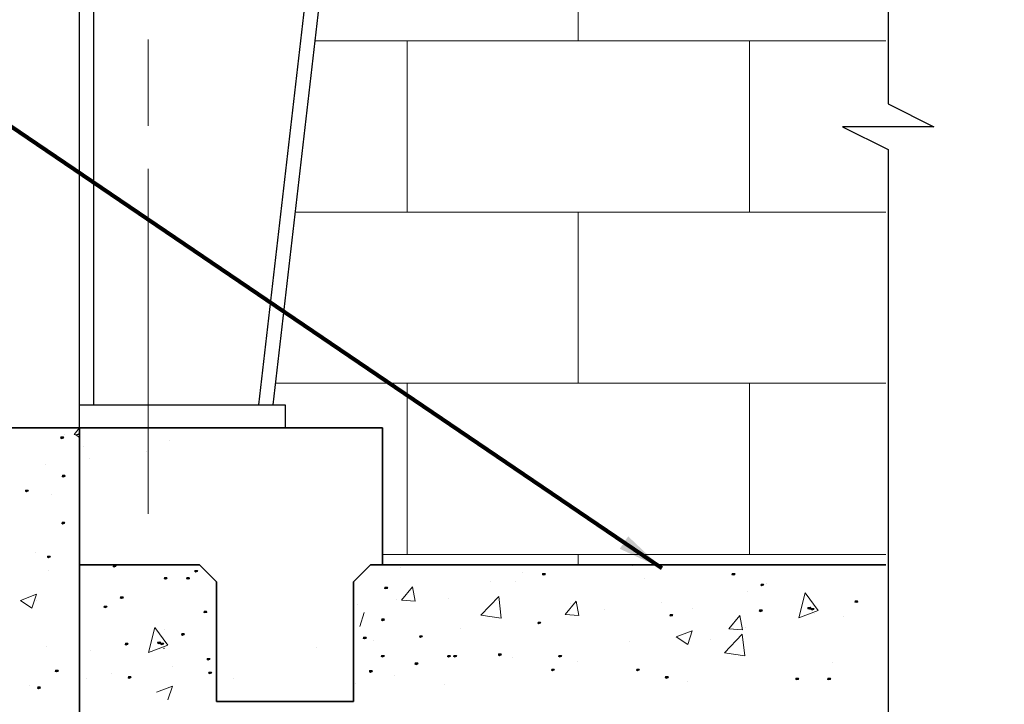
# Model space of a CAD drawing. Extents: x 155 to 606, y 184 to 461.
# Tile 3 of 28: x 202 to 245, y 207 to 237. Entities that reach past the tile are written whole.
import ezdxf

# ---------------------------------------------------------------- set-up
doc = ezdxf.new("R2010")
doc.units = 0
doc.header["$LTSCALE"] = 0.63
doc.header["$MEASUREMENT"] = 0
doc.linetypes.add('od37a204$0$ACAD_ISO08W100', pattern=[36, 24, -3, 6, -3])
doc.linetypes.add('od37a204$0$ACAD_ISO09W100', pattern=[45, 24, -3, 6, -3, 6, -3])
for name, color, linetype, lineweight in [('od37a204$0$A-Anno-Patt', 152, 'Continuous', 18), ('od37a204$0$A-Anno-Text', 53, 'Continuous', 25), ('od37a204$0$S-Anno-Brkl', 3, 'Continuous', 25), ('od37a204$0$S-Sect-Cntr', 5, 'od37a204$0$ACAD_ISO08W100', 18), ('od37a204$0$S-Sect-Conc', 6, 'Continuous', 35), ('od37a204$0$S-Sect-Stls', 3, 'Continuous', 25)]:
    doc.layers.add(name, color=color, linetype=linetype, lineweight=lineweight)
doc.styles.add('od37a204$0$NOTES', font='romans.shx')
doc.dimstyles.new('od37a204$0$EARCH', dxfattribs={"dimtxt": 0.125, "dimasz": 0.125, "dimexe": 0.0625, "dimexo": 0.0625, "dimgap": 0.0625, "dimtad": 1, "dimdec": 4, "dimzin": 3, "dimdsep": 46, "dimlunit": 4, "dimtxsty": 'od37a204$0$NOTES', "dimcen": 0, "dimclrd": 256, "dimclre": 256, "dimadec": 0, "dimazin": 0, "dimtfac": 0.75, "dimtdec": 4, "dimtmove": 1, "dimatfit": 3, "dimfxl": 0, "dimfrac": 1, "dimtolj": 1, "dimtzin": 3, "dimlwd": 18, "dimlwe": 18, "dimarcsym": 0})

msp = doc.modelspace()

# ---------------------------------------------------------------- hatches: boundary and pattern name
at = {"layer": 'od37a204$0$S-Sect-Conc'}
h = msp.add_hatch(dxfattribs=at)
h.set_pattern_fill('AR-CONC', color=256, scale=10, style=0)
h.set_pattern_definition([(50, (65.22, 33.347), (71.726, -6.275), [7.5, -82.5]), (355, (65.22, 33.35), (-13.875, 75.22), [6, -66]), (100.45, (71.2, 32.824), (57.85, 68.944), [6.374, -70.114]), (46.184, (65.22, 53.35), (106.724, -16.552), [11.25, -123.75]), (96.636, (74.11, 51.97), (93.466, 97.41), [9.56, -105.17]), (351.184, (65.22, 53.35), (93.466, 97.41), [9, -99]), (21, (75.22, 48.347), (59.69, -40.262), [7.5, -82.5]), (326, (75.22, 48.35), (24.332, 72.515), [6, -66]), (71.45, (80.194, 44.99), (84.022, 32.253), [6.374, -70.114]), (37.5, (65.22, 33.347), (1.216, 33.2894), [0, -65.2, 0, -67, 0, -66.25]), (7.5, (65.22, 33.347), (26.307, 39.441), [0, -38.2, 0, -63.7, 0, -25.25]), (327.5, (42.92, 33.347), (53.3822, -2.2555), [0, -25, 0, -78, 0, -103.5]), (317.5, (32.92, 33.347), (58.319, 10.0105), [0, -32.5, 0, -51.8, 0, -73.5])])
h.paths.add_polyline_path([(244.95767, 206.89424), (204.44004, 212.89424), (204.44004, 200.89424), (244.95767, 200.89424)], flags=16)
h.paths.add_polyline_path([(204.44004, 212.89424), (196.44004, 212.89424), (196.44004, 186.30586), (199.54579, 186.30586), (200.23817, 187.50499), (200.05442, 185.10824), (200.74579, 186.30586), (204.44004, 186.30586)], flags=16)

# ---------------------------------------------------------------- linework, layer by layer
at = {"layer": 'od37a204$0$A-Anno-Patt'}
for p, q in [((226.28729, 235.84674), (226.28729, 243.34674)), ((214.74781, 235.84674), (239.76186, 235.84674)), ((218.78729, 228.34674), (218.78729, 235.84674)), ((233.78729, 228.34674), (233.78729, 235.84674)), ((213.88385, 228.34674), (239.76186, 228.34674)), ((226.28729, 220.84674), (226.28729, 228.34674)), ((213.01989, 220.84674), (239.76186, 220.84674)), ((218.78729, 213.34674), (218.78729, 220.84674)), ((233.78729, 213.34674), (233.78729, 220.84674)), ((204.19959, 218.60114), (204.44004, 218.88769)), ((204.44004, 218.88769), (204.44553, 218.89424)), ((203.79904, 218.59402), (203.79904, 218.59402)), ((204.19959, 218.60114), (204.44004, 218.5801)), ((204.27704, 218.58049), (204.44004, 218.64305)), ((204.27704, 218.58049), (204.44004, 218.47054)), ((208.3714, 218.33004), (208.3714, 218.33004)), ((204.60269, 218.09501), (204.60269, 218.09501)), ((204.85315, 217.53723), (204.85315, 217.53723)), ((207.35655, 217.86681), (207.35655, 217.86681)), ((202.95241, 217.29563), (202.95241, 217.29563)), ((203.2104, 215.95141), (203.2104, 215.95141)), ((202.49421, 213.43826), (202.49421, 213.43826)), ((217.71679, 213.34674), (239.76186, 213.34674)), ((226.28729, 212.89424), (226.28729, 213.34674)), ((218.50888, 212.76162), (218.50888, 212.76162)), ((228.67474, 212.84145), (228.67474, 212.84145)), ((203.0888, 212.62247), (203.0888, 212.62247)), ((223.84711, 212.53607), (223.84711, 212.53607)), ((229.18533, 212.31052), (229.18533, 212.31052)), ((218.5448, 211.34609), (219.02689, 211.92063)), ((219.14265, 211.29367), (219.02703, 211.9205)), ((222.43128, 212.13647), (222.43128, 212.13647)), ((223.54037, 212.13735), (223.54037, 212.13735)), ((234.52356, 212.08497), (234.52356, 212.08497)), ((201.84389, 211.32898), (202.54408, 211.59776)), ((202.34145, 210.99335), (202.54421, 211.59764)), ((220.61736, 211.41837), (220.61736, 211.41837)), ((222.02644, 210.68809), (222.80533, 211.49985)), ((222.91595, 210.55002), (222.80546, 211.49972)), ((233.72562, 211.74059), (233.72562, 211.74059)), ((235.95825, 210.56735), (236.2269, 211.6598)), ((236.79761, 210.89253), (236.22709, 211.65975)), ((201.84389, 211.32898), (202.34131, 210.99347)), ((202.53954, 211.32899), (202.53954, 211.32899)), ((216.59942, 211.13542), (216.59942, 211.13542)), ((218.3465, 211.38758), (218.3465, 211.38758)), ((218.5448, 211.34609), (219.14251, 211.2938)), ((225.7174, 210.71857), (226.19949, 211.29311)), ((225.95559, 211.19282), (225.95559, 211.19282)), ((226.31525, 210.66614), (226.19963, 211.29297)), ((229.9383, 211.24198), (229.9383, 211.24198)), ((216.71274, 210.19246), (216.91551, 210.79676)), ((222.02644, 210.68809), (222.91581, 210.55015)), ((225.7174, 210.71857), (226.31512, 210.66628)), ((227.4349, 210.9124), (227.4349, 210.9124)), ((231.29381, 210.96727), (231.29381, 210.96727)), ((232.89, 210.09105), (233.37209, 210.66559)), ((233.48785, 210.03862), (233.37223, 210.66544)), ((235.95825, 210.56735), (236.79743, 210.89258)), ((236.63204, 210.74172), (236.63204, 210.74172)), ((237.9141, 210.63901), (237.9141, 210.63901)), ((207.4655, 209.04893), (207.73415, 210.14138)), ((208.30487, 209.37411), (207.73434, 210.14133)), ((233.60421, 210.1527), (233.60421, 210.1527)), ((208.16107, 210.04329), (208.16107, 210.04329)), ((221.1194, 210.08095), (221.1194, 210.08095)), ((230.58648, 209.72723), (231.28667, 209.99601)), ((230.58648, 209.72723), (231.0839, 209.39171)), ((231.08404, 209.39158), (231.2868, 209.99587)), ((232.69885, 209.0329), (233.47774, 209.84466)), ((232.89, 210.09105), (233.48772, 210.03876)), ((233.58836, 208.89482), (233.47787, 209.84452)), ((202.9672, 209.29353), (202.9672, 209.29353)), ((207.4655, 209.04893), (208.30468, 209.37416)), ((214.82868, 209.25276), (214.82868, 209.25276)), ((217.33208, 209.58234), (217.33208, 209.58234)), ((228.55314, 209.51251), (228.55314, 209.51251)), ((232.08224, 209.63796), (232.08224, 209.63796)), ((204.93569, 209.13332), (204.93569, 209.13332)), ((232.69885, 209.0329), (233.58822, 208.89496)), ((208.51318, 208.42131), (208.51318, 208.42131)), ((223.41877, 208.80841), (223.41877, 208.80841)), ((226.25037, 208.63691), (226.25037, 208.63691)), ((237.41043, 208.62792), (237.41043, 208.62792)), ((205.84292, 208.12963), (205.84292, 208.12963)), ((218.2249, 208.05865), (218.2249, 208.05865)), ((202.22246, 207.59312), (202.22246, 207.59312)), ((204.72586, 207.9227), (204.72586, 207.9227)), ((207.81296, 207.3028), (208.51315, 207.57157)), ((208.31052, 206.96716), (208.51328, 207.57145)), ((211.18114, 207.90408), (211.18114, 207.90408)), ((216.51937, 207.67853), (216.51937, 207.67853)), ((220.41851, 207.63586), (220.41851, 207.63586)), ((231.09492, 207.79647), (231.09492, 207.79647))]:
    msp.add_line(p, q, dxfattribs=at)
at = {"layer": 'od37a204$0$A-Anno-Patt', "flags": 128}
for points in [[(203.62928, 218.46365), (203.69991, 218.46781), (203.71653, 218.43872), (203.67498, 218.42626), (203.62512, 218.43872), (203.65005, 218.47612), (203.72069, 218.47196), (203.73315, 218.43872), (203.65836, 218.41379), (203.6085, 218.43872), (203.62097, 218.49273), (203.71653, 218.49273), (203.74562, 218.45534), (203.66252, 218.44288)], [(203.69576, 216.78508), (203.76639, 216.78924), (203.78301, 216.76015), (203.74146, 216.74769), (203.6916, 216.76015), (203.71653, 216.79755), (203.78716, 216.79339), (203.79963, 216.76015), (203.72484, 216.73522), (203.67498, 216.76015), (203.68745, 216.81417), (203.78301, 216.81417), (203.81209, 216.77677), (203.729, 216.76431)], [(202.08367, 216.13692), (202.1543, 216.14108), (202.17092, 216.11199), (202.12937, 216.09953), (202.07951, 216.11199), (202.10444, 216.14939), (202.17507, 216.14523), (202.18754, 216.11199), (202.11275, 216.08706), (202.06289, 216.11199), (202.07536, 216.16601), (202.17092, 216.16601), (202.2, 216.12861), (202.11691, 216.11615)], [(203.67914, 214.72427), (203.74977, 214.72842), (203.76639, 214.69934), (203.72484, 214.68687), (203.67498, 214.69934), (203.69991, 214.73673), (203.77054, 214.73258), (203.78301, 214.69934), (203.70822, 214.67441), (203.65836, 214.69934), (203.67083, 214.75335), (203.76639, 214.75335), (203.79547, 214.71596), (203.71238, 214.70349)], [(203.0476, 213.24513), (203.11823, 213.24929), (203.13485, 213.2202), (203.0933, 213.20774), (203.04344, 213.2202), (203.06837, 213.2576), (203.139, 213.25344), (203.15147, 213.2202), (203.07668, 213.19528), (203.02682, 213.2202), (203.03929, 213.27422), (203.13485, 213.27422), (203.16393, 213.23682), (203.08084, 213.22436)], [(205.92932, 212.84018), (205.99996, 212.84433), (206.01657, 212.81525), (205.97503, 212.80278), (205.92517, 212.81525), (205.9501, 212.85264), (206.02073, 212.84849), (206.03319, 212.81525), (205.95841, 212.79032), (205.90855, 212.81525), (205.92101, 212.86926), (206.01657, 212.86926), (206.04566, 212.83187), (205.96256, 212.8194)], [(208.1623, 212.30426), (208.23293, 212.30842), (208.24955, 212.27933), (208.208, 212.26687), (208.15814, 212.27933), (208.18307, 212.31673), (208.2537, 212.31257), (208.26617, 212.27933), (208.19138, 212.2544), (208.14152, 212.27933), (208.15399, 212.33335), (208.24955, 212.33335), (208.27863, 212.29595), (208.19554, 212.28349)], [(209.1448, 212.30426), (209.21544, 212.30842), (209.23206, 212.27933), (209.19051, 212.26687), (209.14065, 212.27933), (209.16558, 212.31673), (209.23621, 212.31257), (209.24868, 212.27933), (209.17389, 212.2544), (209.12403, 212.27933), (209.1365, 212.33335), (209.23206, 212.33335), (209.26114, 212.29595), (209.17804, 212.28349)], [(209.50208, 212.61688), (209.57271, 212.62103), (209.58933, 212.59195), (209.54778, 212.57949), (209.49793, 212.59195), (209.52286, 212.62934), (209.59349, 212.62519), (209.60595, 212.59195), (209.53116, 212.56702), (209.48131, 212.59195), (209.49377, 212.64596), (209.58933, 212.64596), (209.61842, 212.60857), (209.53532, 212.59611)], [(224.73602, 212.48064), (224.80665, 212.48479), (224.82327, 212.45571), (224.78172, 212.44324), (224.73187, 212.45571), (224.7568, 212.4931), (224.82743, 212.48895), (224.83989, 212.45571), (224.76511, 212.43078), (224.71525, 212.45571), (224.72771, 212.50972), (224.82327, 212.50972), (224.85236, 212.47233), (224.76926, 212.45986)], [(233.04576, 212.48064), (233.11639, 212.48479), (233.13301, 212.45571), (233.09147, 212.44324), (233.04161, 212.45571), (233.06654, 212.4931), (233.13717, 212.48895), (233.14963, 212.45571), (233.07485, 212.43078), (233.02499, 212.45571), (233.03745, 212.50972), (233.13301, 212.50972), (233.1621, 212.47233), (233.079, 212.45986)], [(217.82232, 211.88234), (217.89295, 211.88649), (217.90957, 211.85741), (217.86802, 211.84494), (217.81816, 211.85741), (217.84309, 211.8948), (217.91372, 211.89065), (217.92619, 211.85741), (217.8514, 211.83248), (217.80154, 211.85741), (217.81401, 211.91142), (217.90957, 211.91142), (217.93865, 211.87403), (217.85556, 211.86156)], [(234.30884, 212.01529), (234.37948, 212.01945), (234.39609, 211.99036), (234.35455, 211.9779), (234.30469, 211.99036), (234.32962, 212.02776), (234.40025, 212.0236), (234.41271, 211.99036), (234.33793, 211.96543), (234.28807, 211.99036), (234.30053, 212.04438), (234.39609, 212.04438), (234.42518, 212.00698), (234.34208, 211.99452)], [(206.24194, 211.45573), (206.31257, 211.45989), (206.32919, 211.4308), (206.28764, 211.41834), (206.23778, 211.4308), (206.26271, 211.4682), (206.33335, 211.46404), (206.34581, 211.4308), (206.27102, 211.40587), (206.22116, 211.4308), (206.23363, 211.48482), (206.32919, 211.48482), (206.35828, 211.44742), (206.27518, 211.43496)], [(205.52739, 211.0538), (205.59802, 211.05795), (205.61464, 211.02887), (205.57309, 211.0164), (205.52323, 211.02887), (205.54816, 211.06626), (205.61879, 211.06211), (205.63126, 211.02887), (205.55647, 211.00394), (205.50661, 211.02887), (205.51908, 211.08288), (205.61464, 211.08288), (205.64372, 211.04549), (205.56063, 211.03302)], [(236.36685, 210.98794), (236.434, 211.01024), (236.45758, 210.98644), (236.42067, 210.96365), (236.36929, 210.96279), (236.38369, 211.00536), (236.45299, 211.01963), (236.47363, 210.99074), (236.40785, 210.94731), (236.35324, 210.95848), (236.3513, 211.01388), (236.4436, 211.03862), (236.48137, 211.01002), (236.40433, 210.97648)], [(236.50261, 210.95164), (236.57325, 210.9558), (236.58987, 210.92672), (236.54832, 210.91425), (236.49846, 210.92672), (236.52339, 210.96411), (236.59402, 210.95995), (236.60649, 210.92672), (236.5317, 210.90179), (236.48184, 210.92672), (236.4943, 210.98073), (236.58987, 210.98073), (236.61895, 210.94334), (236.53585, 210.93087)], [(236.50261, 210.95164), (236.57325, 210.9558), (236.58987, 210.92672), (236.54832, 210.91425), (236.49846, 210.92672), (236.52339, 210.96411), (236.59402, 210.95995), (236.60649, 210.92672), (236.5317, 210.90179), (236.48184, 210.92672), (236.4943, 210.98073), (236.58987, 210.98073), (236.61895, 210.94334), (236.53585, 210.93087)], [(238.43047, 211.28403), (238.50111, 211.28819), (238.51773, 211.25911), (238.47618, 211.24664), (238.42632, 211.25911), (238.45125, 211.2965), (238.52188, 211.29234), (238.53435, 211.25911), (238.45956, 211.23418), (238.4097, 211.25911), (238.42216, 211.31312), (238.51773, 211.31312), (238.54681, 211.27572), (238.46371, 211.26326)], [(209.90402, 210.8305), (209.97465, 210.83466), (209.99127, 210.80557), (209.94972, 210.79311), (209.89986, 210.80557), (209.92479, 210.84297), (209.99542, 210.83881), (210.00789, 210.80557), (209.9331, 210.78064), (209.88324, 210.80557), (209.89571, 210.85958), (209.99127, 210.85958), (210.02035, 210.82219), (209.93725, 210.80973)], [(230.32017, 210.68573), (230.3908, 210.68989), (230.40742, 210.6608), (230.36587, 210.64834), (230.31601, 210.6608), (230.34094, 210.6982), (230.41157, 210.69404), (230.42404, 210.6608), (230.34925, 210.63587), (230.29939, 210.6608), (230.31186, 210.71482), (230.40742, 210.71482), (230.4365, 210.67742), (230.35341, 210.66496)], [(234.24236, 210.88517), (234.313, 210.88932), (234.32962, 210.86024), (234.28807, 210.84777), (234.23821, 210.86024), (234.26314, 210.89763), (234.33377, 210.89348), (234.34624, 210.86024), (234.27145, 210.83531), (234.22159, 210.86024), (234.23406, 210.91425), (234.32962, 210.91425), (234.3587, 210.87686), (234.2756, 210.86439)], [(217.68936, 210.4863), (217.75999, 210.49045), (217.77661, 210.46137), (217.73506, 210.44891), (217.68521, 210.46137), (217.71014, 210.49876), (217.78077, 210.49461), (217.79323, 210.46137), (217.71844, 210.43644), (217.66859, 210.46137), (217.68105, 210.51538), (217.77661, 210.51538), (217.8057, 210.47799), (217.7226, 210.46553)], [(224.53659, 210.35334), (224.60722, 210.3575), (224.62384, 210.32841), (224.58229, 210.31595), (224.53243, 210.32841), (224.55736, 210.36581), (224.62799, 210.36165), (224.64046, 210.32841), (224.56567, 210.30349), (224.51581, 210.32841), (224.52828, 210.38243), (224.62384, 210.38243), (224.65292, 210.34503), (224.56983, 210.33257)], [(208.92151, 209.84799), (208.99214, 209.85215), (209.00876, 209.82306), (208.96721, 209.8106), (208.91735, 209.82306), (208.94228, 209.86046), (209.01291, 209.8563), (209.02538, 209.82306), (208.95059, 209.79813), (208.90073, 209.82306), (208.9132, 209.87708), (209.00876, 209.87708), (209.03784, 209.83968), (208.95475, 209.82722)], [(216.89163, 209.68856), (216.96226, 209.69272), (216.97888, 209.66364), (216.93733, 209.65117), (216.88747, 209.66364), (216.9124, 209.70103), (216.98303, 209.69687), (216.9955, 209.66364), (216.92071, 209.63871), (216.87085, 209.66364), (216.88332, 209.71765), (216.97888, 209.71765), (217.00796, 209.68025), (216.92486, 209.66779)], [(219.35131, 209.75504), (219.42194, 209.7592), (219.43856, 209.73011), (219.39701, 209.71765), (219.34715, 209.73011), (219.37208, 209.76751), (219.44272, 209.76335), (219.45518, 209.73011), (219.38039, 209.70518), (219.33053, 209.73011), (219.343, 209.78413), (219.43856, 209.78413), (219.46765, 209.74673), (219.38455, 209.73427)], [(206.45459, 209.42265), (206.52522, 209.42681), (206.54184, 209.39772), (206.50029, 209.38526), (206.45044, 209.39772), (206.47537, 209.43512), (206.546, 209.43096), (206.55846, 209.39772), (206.48368, 209.37279), (206.43382, 209.39772), (206.44628, 209.45174), (206.54184, 209.45174), (206.57093, 209.41434), (206.48783, 209.40188)], [(207.8741, 209.46952), (207.94126, 209.49181), (207.96484, 209.46802), (207.92793, 209.44523), (207.87654, 209.44436), (207.89094, 209.48694), (207.96025, 209.5012), (207.98089, 209.47232), (207.9151, 209.42889), (207.86049, 209.44006), (207.85855, 209.49546), (207.95086, 209.52019), (207.98863, 209.4916), (207.91159, 209.45805)], [(208.00987, 209.43322), (208.0805, 209.43738), (208.09712, 209.40829), (208.05557, 209.39583), (208.00571, 209.40829), (208.03064, 209.44569), (208.10128, 209.44153), (208.11374, 209.40829), (208.03895, 209.38336), (207.98909, 209.40829), (208.00156, 209.46231), (208.09712, 209.46231), (208.12621, 209.42491), (208.04311, 209.41245)], [(208.00987, 209.43322), (208.0805, 209.43738), (208.09712, 209.40829), (208.05557, 209.39583), (208.00571, 209.40829), (208.03064, 209.44569), (208.10128, 209.44153), (208.11374, 209.40829), (208.03895, 209.38336), (207.98909, 209.40829), (208.00156, 209.46231), (208.09712, 209.46231), (208.12621, 209.42491), (208.04311, 209.41245)], [(217.6779, 208.89083), (217.74853, 208.89498), (217.76515, 208.8659), (217.7236, 208.85344), (217.67374, 208.8659), (217.69867, 208.90329), (217.7693, 208.89914), (217.78177, 208.8659), (217.70698, 208.84097), (217.65712, 208.8659), (217.66959, 208.91991), (217.76515, 208.91991), (217.79423, 208.88252), (217.71114, 208.87005)], [(220.58076, 208.89083), (220.6514, 208.89498), (220.66802, 208.8659), (220.62647, 208.85344), (220.57661, 208.8659), (220.60154, 208.90329), (220.67217, 208.89914), (220.68463, 208.8659), (220.60985, 208.84097), (220.55999, 208.8659), (220.57245, 208.91991), (220.66802, 208.91991), (220.6971, 208.88252), (220.614, 208.87005)], [(220.84872, 208.89083), (220.91935, 208.89498), (220.93597, 208.8659), (220.89442, 208.85344), (220.84456, 208.8659), (220.86949, 208.90329), (220.94013, 208.89914), (220.95259, 208.8659), (220.8778, 208.84097), (220.82795, 208.8659), (220.84041, 208.91991), (220.93597, 208.91991), (220.96506, 208.88252), (220.88196, 208.87005)], [(222.80816, 208.95731), (222.87879, 208.96146), (222.89541, 208.93238), (222.85386, 208.91991), (222.80401, 208.93238), (222.82894, 208.96977), (222.89957, 208.96562), (222.91203, 208.93238), (222.83725, 208.90745), (222.78739, 208.93238), (222.79985, 208.98639), (222.89541, 208.98639), (222.9245, 208.949), (222.8414, 208.93653)], [(225.44865, 208.89083), (225.51928, 208.89498), (225.5359, 208.8659), (225.49435, 208.85344), (225.44449, 208.8659), (225.46942, 208.90329), (225.54005, 208.89914), (225.55252, 208.8659), (225.47773, 208.84097), (225.42787, 208.8659), (225.44034, 208.91991), (225.5359, 208.91991), (225.56498, 208.88252), (225.48188, 208.87005)], [(210.0444, 208.75787), (210.11503, 208.76203), (210.13165, 208.73294), (210.0901, 208.72048), (210.04024, 208.73294), (210.06517, 208.77034), (210.13581, 208.76618), (210.14827, 208.73294), (210.07348, 208.70801), (210.02362, 208.73294), (210.03609, 208.78696), (210.13165, 208.78696), (210.16074, 208.74956), (210.07764, 208.7371)], [(219.15188, 208.55844), (219.22251, 208.56259), (219.23913, 208.53351), (219.19758, 208.52105), (219.14772, 208.53351), (219.17265, 208.5709), (219.24328, 208.56675), (219.25575, 208.53351), (219.18096, 208.50858), (219.1311, 208.53351), (219.14357, 208.58752), (219.23913, 208.58752), (219.26821, 208.55013), (219.18511, 208.53767)], [(203.39661, 208.24267), (203.46724, 208.24682), (203.48386, 208.21774), (203.44231, 208.20528), (203.39245, 208.21774), (203.41738, 208.25513), (203.48801, 208.25098), (203.50048, 208.21774), (203.42569, 208.19281), (203.37583, 208.21774), (203.3883, 208.27175), (203.48386, 208.27175), (203.51294, 208.23436), (203.42985, 208.2219)], [(206.58755, 207.96014), (206.65818, 207.96429), (206.6748, 207.93521), (206.63325, 207.92274), (206.58339, 207.93521), (206.60832, 207.9726), (206.67895, 207.96845), (206.69142, 207.93521), (206.61663, 207.91028), (206.56677, 207.93521), (206.57924, 207.98922), (206.6748, 207.98922), (206.70388, 207.95183), (206.62079, 207.93936)], [(210.11088, 208.15957), (210.18151, 208.16373), (210.19813, 208.13464), (210.15658, 208.12218), (210.10672, 208.13464), (210.13165, 208.17204), (210.20228, 208.16788), (210.21475, 208.13464), (210.13996, 208.10971), (210.0901, 208.13464), (210.10257, 208.18866), (210.19813, 208.18866), (210.22721, 208.15126), (210.14412, 208.1388)], [(217.15754, 208.22605), (217.22817, 208.2302), (217.24479, 208.20112), (217.20324, 208.18866), (217.15338, 208.20112), (217.17831, 208.23851), (217.24894, 208.23436), (217.26141, 208.20112), (217.18662, 208.17619), (217.13676, 208.20112), (217.14923, 208.25513), (217.24479, 208.25513), (217.27387, 208.21774), (217.19078, 208.20528)], [(225.13489, 208.29253), (225.20552, 208.29668), (225.22214, 208.2676), (225.18059, 208.25513), (225.13073, 208.2676), (225.15566, 208.30499), (225.2263, 208.30084), (225.23876, 208.2676), (225.16397, 208.24267), (225.11411, 208.2676), (225.12658, 208.32161), (225.22214, 208.32161), (225.25123, 208.28422), (225.16813, 208.27175)], [(228.85765, 208.29253), (228.92829, 208.29668), (228.9449, 208.2676), (228.90336, 208.25513), (228.8535, 208.2676), (228.87843, 208.30499), (228.94906, 208.30084), (228.96152, 208.2676), (228.88674, 208.24267), (228.83688, 208.2676), (228.84934, 208.32161), (228.9449, 208.32161), (228.97399, 208.28422), (228.89089, 208.27175)], [(230.12073, 207.96014), (230.19137, 207.96429), (230.20799, 207.93521), (230.16644, 207.92274), (230.11658, 207.93521), (230.14151, 207.9726), (230.21214, 207.96845), (230.22461, 207.93521), (230.14982, 207.91028), (230.09996, 207.93521), (230.11242, 207.98922), (230.20799, 207.98922), (230.23707, 207.95183), (230.15397, 207.93936)], [(202.61549, 207.51141), (202.68612, 207.51557), (202.70274, 207.48648), (202.66119, 207.47402), (202.61134, 207.48648), (202.63627, 207.52388), (202.7069, 207.51972), (202.71936, 207.48648), (202.64457, 207.46155), (202.59472, 207.48648), (202.60718, 207.5405), (202.70274, 207.5405), (202.73183, 207.5031), (202.64873, 207.49064)], [(235.83784, 207.89366), (235.90847, 207.89782), (235.92509, 207.86873), (235.88354, 207.85627), (235.83368, 207.86873), (235.85861, 207.90612), (235.92924, 207.90197), (235.94171, 207.86873), (235.86692, 207.8438), (235.81706, 207.86873), (235.82953, 207.92274), (235.92509, 207.92274), (235.95417, 207.88535), (235.87107, 207.87289)], [(237.23387, 207.89366), (237.3045, 207.89782), (237.32112, 207.86873), (237.27958, 207.85627), (237.22972, 207.86873), (237.25465, 207.90612), (237.32528, 207.90197), (237.33774, 207.86873), (237.26296, 207.8438), (237.2131, 207.86873), (237.22556, 207.92274), (237.32112, 207.92274), (237.35021, 207.88535), (237.26711, 207.87289)]]:
    msp.add_lwpolyline(points, dxfattribs=at)
at = {"layer": 'od37a204$0$A-Anno-Patt'}
msp.add_point((208.13929, 209.2233), dxfattribs=at)
at = {"layer": 'od37a204$0$S-Anno-Brkl'}
for p, q in [((239.87144, 312.9329), (239.87144, 233.08514)), ((239.87144, 233.08514), (241.87144, 232.08514)), ((241.87144, 232.08514), (237.87144, 232.08514)), ((237.87144, 232.08514), (239.87144, 231.08514)), ((239.87144, 231.08514), (239.87144, 191.95117))]:
    msp.add_line(p, q, dxfattribs=at)
at = {"layer": 'od37a204$0$S-Sect-Cntr', "linetype": 'od37a204$0$ACAD_ISO09W100'}
msp.add_line((207.44004, 215.11724), (207.44004, 445.54286), dxfattribs=at)
at = {"layer": 'od37a204$0$S-Sect-Conc'}
for p, q in [((196.44004, 218.89424), (204.44004, 218.89424)), ((204.44004, 218.89424), (217.71679, 218.89424)), ((204.44004, 192.30586), (204.44004, 218.89424)), ((217.71679, 212.89424), (217.71679, 218.89424)), ((204.44004, 212.89424), (209.69004, 212.89424)), ((209.69004, 212.89424), (210.44004, 212.14424)), ((216.44004, 212.14424), (217.19004, 212.89424)), ((217.19004, 212.89424), (239.76186, 212.89424)), ((210.44004, 212.14424), (210.44004, 206.89424)), ((216.44004, 206.89424), (216.44004, 212.14424)), ((210.44004, 206.89424), (216.44004, 206.89424))]:
    msp.add_line(p, q, dxfattribs=at)
at = {"layer": 'od37a204$0$S-Sect-Stls'}
for p, q in [((204.44004, 218.89424), (204.44004, 404.29074)), ((205.06504, 219.89424), (205.06504, 403.75024)), ((230.88767, 381.41874), (212.28092, 219.89424)), ((231.45992, 380.92386), (212.91017, 219.89424)), ((204.44004, 219.89424), (213.44004, 219.89424)), ((213.44004, 219.89424), (213.44004, 218.89424))]:
    msp.add_line(p, q, dxfattribs=at)

# ---------------------------------------------------------------- leaders
at = {"layer": 'od37a204$0$A-Anno-Text'}
msp.add_leader([(229.94604, 212.74049), (177.49549, 248.34478)], dimstyle='od37a204$0$EARCH', override={"dimscale": 16, "dimgap": 0.0625, "dimtad": 0, "dimclrd": 0, "dimlwd": 65534}, dxfattribs=at)

doc.saveas('drawing.dxf')
